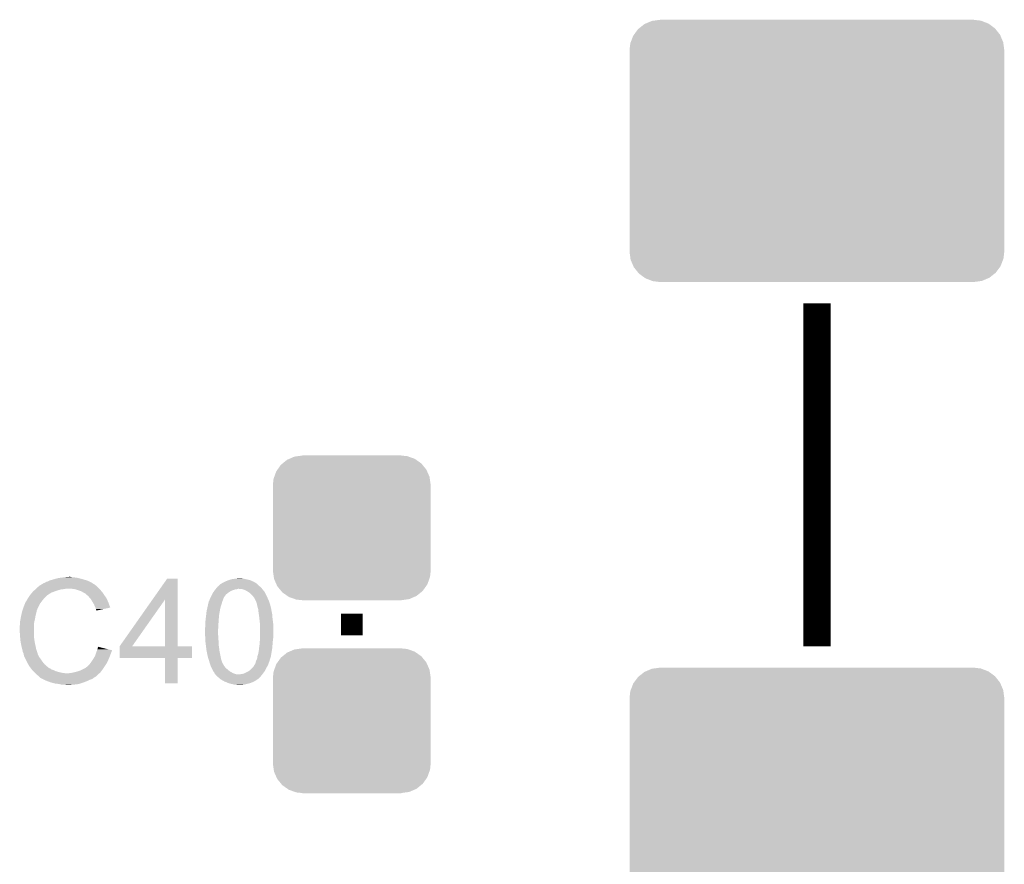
# Model space of a CAD drawing. Extents: x -52 to 48, y -3 to 57.
# Tile 83 of 96: x 24.89 to 34.08, y 33.7 to 41.59. Entities that reach past the tile are written whole.
import ezdxf

# ---------------------------------------------------------------- set-up
doc = ezdxf.new("R2010")
doc.units = 0
doc.layers.get('0').update_dxf_attribs({"linetype": 'CONTINUOUS'})
doc.layers.add('CLICK_SHIELD_FOR_RED_PITAYA_010', color=11, linetype='CONTINUOUS')
doc.layers.add('CLICK_SHIELD_FOR_RED_PITAYA_012', color=8, linetype='CONTINUOUS')

# ---------------------------------------------------------------- blocks, each defined once
blk = doc.blocks.new('CUSTOM_109')
for points in [[(-0.604434, 0.635724), (-0.583128, 0.644948), (0.601098, 0.635724), (0.587958, 0.644948)], [(-0.583128, 0.644948), (-0.536078, 0.665316), (0.587958, 0.644948), (0.530324, 0.665316)], [(-0.536078, 0.665316), (-0.503594, 0.669768), (0.530324, 0.665316), (0.517726, 0.669768)], [(-0.503594, 0.669768), (-0.46228, 0.67543), (0.517726, 0.669768), (0.46228, 0.67543)], [(-0.46228, 0.67543), (-0.46228, 0.67691), (0.46228, 0.67543), (0.46228, 0.67691)], [(-0.693772, 0.544528), (-0.66231, 0.588832), (0.696126, 0.544528), (0.659832, 0.588832)], [(-0.66231, 0.588832), (-0.645876, 0.602148), (0.659832, 0.588832), (0.648922, 0.602148)], [(-0.645876, 0.602148), (-0.604434, 0.635724), (0.648922, 0.602148), (0.601098, 0.635724)], [(-0.730638, 0.458004), (-0.72405, 0.476332), (0.728702, 0.458004), (0.726088, 0.476332)], [(-0.72405, 0.476332), (-0.705438, 0.5281), (0.726088, 0.476332), (0.703344, 0.5281)], [(-0.705438, 0.5281), (-0.693772, 0.544528), (0.703344, 0.5281), (0.696126, 0.544528)], [(-0.7366, 0.40259), (-0.730638, 0.458004), (0.7366, 0.40259), (0.728702, 0.458004)], [(-0.7366, 0.40132), (-0.7366, 0.40259), (0.7366, 0.40132), (0.7366, 0.40259)], [(-0.7366, -0.40132), (-0.7366, 0.40132), (0.7366, -0.40132), (0.7366, 0.40132)], [(-0.7366, -0.40259), (-0.7366, -0.40132), (0.7366, -0.40259), (0.7366, -0.40132)], [(-0.7287, -0.458004), (-0.7366, -0.40259), (0.730638, -0.458004), (0.7366, -0.40259)], [(-0.726088, -0.476332), (-0.7287, -0.458004), (0.724048, -0.476332), (0.730638, -0.458004)], [(-0.703342, -0.5281), (-0.726088, -0.476332), (0.705438, -0.5281), (0.724048, -0.476332)], [(-0.696126, -0.544528), (-0.703342, -0.5281), (0.69377, -0.544528), (0.705438, -0.5281)], [(-0.65983, -0.588832), (-0.696126, -0.544528), (0.66231, -0.588832), (0.69377, -0.544528)], [(-0.648922, -0.602148), (-0.65983, -0.588832), (0.645874, -0.602148), (0.66231, -0.588832)], [(-0.601096, -0.635724), (-0.648922, -0.602148), (0.604434, -0.635724), (0.645874, -0.602148)], [(-0.587958, -0.644948), (-0.601096, -0.635724), (0.583126, -0.644948), (0.604434, -0.635724)], [(-0.530322, -0.665316), (-0.587958, -0.644948), (0.536078, -0.665316), (0.583126, -0.644948)], [(-0.517726, -0.669768), (-0.530322, -0.665316), (0.503592, -0.669768), (0.536078, -0.665316)], [(-0.46228, -0.67543), (-0.517726, -0.669768), (0.46228, -0.67543), (0.503592, -0.669768)], [(-0.46228, -0.67691), (-0.46228, -0.67543), (0.46228, -0.67691), (0.46228, -0.67543)]]:
    blk.add_solid(points)
blk = doc.blocks.new('CUSTOM_227')
for points in [[(-1.599322, 1.189324), (-1.540762, 1.214164), (1.602202, 1.189324), (1.53763, 1.214164)], [(-1.540762, 1.214164), (-1.522956, 1.21656), (1.53763, 1.214164), (1.5314, 1.21656)], [(-1.522956, 1.21656), (-1.46558, 1.22428), (1.5314, 1.21656), (1.46558, 1.22428)], [(-1.46558, 1.22428), (-1.46558, 1.22555), (1.46558, 1.22428), (1.46558, 1.22555)], [(-1.708922, 1.08482), (-1.670124, 1.137512), (1.710318, 1.08482), (1.668688, 1.137512)], [(-1.670124, 1.137512), (-1.661478, 1.144344), (1.668688, 1.137512), (1.66329, 1.144344)], [(-1.661478, 1.144344), (-1.6106, 1.18454), (1.66329, 1.144344), (1.6087, 1.18454)], [(-1.6106, 1.18454), (-1.599322, 1.189324), (1.6087, 1.18454), (1.602202, 1.189324)], [(-1.74234, 1.005622), (-1.73874, 1.014982), (1.741204, 1.005622), (1.739944, 1.014982)], [(-1.73874, 1.014982), (-1.715104, 1.076424), (1.739944, 1.014982), (1.71388, 1.076424)], [(-1.715104, 1.076424), (-1.708922, 1.08482), (1.71388, 1.076424), (1.710318, 1.08482)], [(-1.75006, 0.9398), (-1.74234, 1.005622), (1.75006, 0.9398), (1.741204, 1.005622)], [(-1.75006, -0.9398), (-1.75006, 0.9398), (1.75006, -0.9398), (1.75006, 0.9398)], [(-1.741202, -1.00562), (-1.75006, -0.9398), (1.74234, -1.00562), (1.75006, -0.9398)], [(-1.739944, -1.014982), (-1.741202, -1.00562), (1.738738, -1.014982), (1.74234, -1.00562)], [(-1.713882, -1.076422), (-1.739944, -1.014982), (1.715104, -1.076422), (1.738738, -1.014982)], [(-1.71032, -1.08482), (-1.713882, -1.076422), (1.70892, -1.08482), (1.715104, -1.076422)], [(-1.66869, -1.13751), (-1.71032, -1.08482), (1.670124, -1.13751), (1.70892, -1.08482)], [(-1.663292, -1.144344), (-1.66869, -1.13751), (1.661474, -1.144344), (1.670124, -1.13751)], [(-1.608702, -1.184538), (-1.663292, -1.144344), (1.6106, -1.184538), (1.661474, -1.144344)], [(-1.602204, -1.189324), (-1.608702, -1.184538), (1.599316, -1.189324), (1.6106, -1.184538)], [(-1.53763, -1.214164), (-1.602204, -1.189324), (1.540762, -1.214164), (1.599316, -1.189324)], [(-1.531402, -1.21656), (-1.53763, -1.214164), (1.522954, -1.21656), (1.540762, -1.214164)], [(-1.46558, -1.22428), (-1.531402, -1.21656), (1.46558, -1.22428), (1.522954, -1.21656)], [(-1.46558, -1.22555), (-1.46558, -1.22428), (1.46558, -1.22555), (1.46558, -1.22428)]]:
    blk.add_solid(points)

msp = doc.modelspace()

# ---------------------------------------------------------------- linework, layer by layer
at = {"layer": 'CLICK_SHIELD_FOR_RED_PITAYA_010'}
for points, const_width in [([(32.3342, 35.7378), (32.3342, 38.9382)], 0.254), ([(27.9908, 35.8394), (27.9908, 36.0426)], 0.2032)]:
    msp.add_lwpolyline(points, dxfattribs=dict(at, const_width=const_width))
for points in [[(25.085034, 36.309298), (25.110442, 36.324542), (25.595582, 36.309298), (25.571192, 36.324542)], [(25.110442, 36.324542), (25.112976, 36.32708), (25.571192, 36.324542), (25.567132, 36.32708)], [(25.112976, 36.32708), (25.118064, 36.327082), (25.567132, 36.32708), (25.567128, 36.327082)], [(25.118064, 36.327082), (25.123142, 36.329622), (25.567128, 36.327082), (25.563064, 36.329622)], [(25.123142, 36.329622), (25.130762, 36.3347), (25.563064, 36.329622), (25.554938, 36.3347)], [(25.130762, 36.3347), (25.140922, 36.339782), (25.554938, 36.3347), (25.544776, 36.339782)], [(25.140922, 36.339782), (25.151082, 36.34232), (25.544776, 36.339782), (25.5397, 36.34232)], [(25.151082, 36.34232), (25.156162, 36.34486), (25.5397, 36.34232), (25.53462, 36.34486)], [(25.156162, 36.34486), (25.166322, 36.34994), (25.53462, 36.34486), (25.521078, 36.34994)], [(25.166322, 36.34994), (25.173946, 36.352482), (25.521078, 36.34994), (25.5143, 36.352482)], [(25.173946, 36.352482), (25.18156, 36.35502), (25.5143, 36.352482), (25.50567, 36.35502)], [(25.18156, 36.35502), (25.21712, 36.36518), (25.50567, 36.35502), (25.47112, 36.36518)], [(25.21712, 36.36518), (25.257762, 36.37534), (25.47112, 36.36518), (25.433022, 36.37534)], [(25.257762, 36.37534), (25.27935, 36.37788), (25.433022, 36.37534), (25.41524, 36.37788)], [(25.27935, 36.37788), (25.30094, 36.38042), (25.41524, 36.37788), (25.400002, 36.38042)], [(25.30094, 36.38042), (25.32507, 36.38296), (25.384762, 36.38042), (25.37206, 36.38296)], [(25.32507, 36.38296), (25.349202, 36.3855), (25.37206, 36.38296), (25.361902, 36.3855)], [(26.12864, 36.17207), (26.266126, 36.367688), (26.36521, 36.17207), (26.3652, 36.367688)], [(26.266126, 36.367688), (26.26615, 36.36772), (26.3652, 36.367688), (26.26615, 36.36772)], [(26.763982, 36.31692), (26.766524, 36.31946), (27.10942, 36.31692), (27.106246, 36.31946)], [(26.766524, 36.31946), (26.774132, 36.322004), (27.106246, 36.31946), (27.103066, 36.322004)], [(26.774132, 36.322004), (26.77922, 36.32708), (27.103066, 36.322004), (27.09672, 36.32708)], [(26.77922, 36.32708), (26.779224, 36.327082), (27.09672, 36.32708), (27.096718, 36.327082)], [(26.779224, 36.327082), (26.79446, 36.3347), (27.096718, 36.327082), (27.084018, 36.3347)], [(26.79446, 36.3347), (26.799536, 36.337238), (27.084018, 36.3347), (27.078944, 36.337238)], [(26.799536, 36.337238), (26.804608, 36.339774), (27.078944, 36.337238), (27.076406, 36.339774)], [(26.804608, 36.339774), (26.80462, 36.33978), (27.076406, 36.339774), (27.073864, 36.33978)], [(26.80462, 36.33978), (26.8097, 36.34232), (27.073864, 36.33978), (27.068784, 36.34232)], [(26.8097, 36.34232), (26.828748, 36.34994), (27.068784, 36.34232), (27.05354, 36.34994)], [(26.828748, 36.34994), (26.835098, 36.35248), (27.05354, 36.34994), (27.045074, 36.35248)], [(26.835098, 36.35248), (26.85034, 36.35756), (27.045074, 36.35248), (27.028138, 36.35756)], [(26.85034, 36.35756), (26.865582, 36.36264), (27.028138, 36.35756), (27.00528, 36.36264)], [(26.865582, 36.36264), (26.90114, 36.36772), (27.00528, 36.36264), (26.98496, 36.36772)], [(26.90114, 36.36772), (26.92019, 36.37026), (26.98496, 36.36772), (26.96718, 36.37026)], [(26.92019, 36.37026), (26.939242, 36.3728), (26.96718, 36.37026), (26.951942, 36.3728)], [(24.990596, 36.220398), (25.005144, 36.23818), (25.156158, 36.220398), (25.186638, 36.23818)], [(25.005144, 36.23818), (25.01138, 36.2458), (25.186638, 36.23818), (25.20645, 36.2458)], [(25.01138, 36.2458), (25.01692, 36.25088), (25.20645, 36.2458), (25.21966, 36.25088)], [(25.01692, 36.25088), (25.028004, 36.26104), (25.21966, 36.25088), (25.25014, 36.26104)], [(25.028004, 36.26104), (25.036318, 36.26866), (25.25014, 36.26104), (25.278078, 36.26866)], [(25.036318, 36.26866), (25.039088, 36.2712), (25.278078, 36.26866), (25.306018, 36.2712)], [(25.039088, 36.2712), (25.041858, 36.27374), (25.306018, 36.2712), (25.316178, 36.27374)], [(25.041858, 36.27374), (25.072336, 36.301678), (25.63368, 36.27374), (25.605742, 36.301678)], [(25.072336, 36.301678), (25.072342, 36.301682), (25.605742, 36.301678), (25.605738, 36.301682)], [(25.072342, 36.301682), (25.080804, 36.30676), (25.605738, 36.301682), (25.59812, 36.30676)], [(25.080804, 36.30676), (25.085034, 36.309298), (25.59812, 36.30676), (25.595582, 36.309298)], [(25.4127, 36.26866), (25.379678, 36.27374), (25.63876, 36.26866), (25.63368, 36.27374)], [(25.412706, 36.268658), (25.4127, 36.26866), (25.638762, 36.268658), (25.63876, 36.26866)], [(25.44064, 36.2585), (25.412706, 36.268658), (25.64689, 36.2585), (25.638762, 36.268658)], [(25.44826, 36.25596), (25.44064, 36.2585), (25.64892, 36.25596), (25.64689, 36.2585)], [(25.463498, 36.25088), (25.44826, 36.25596), (25.654, 36.25088), (25.64892, 36.25596)], [(25.47684, 36.243258), (25.463498, 36.25088), (25.661622, 36.243258), (25.654, 36.25088)], [(25.481282, 36.24072), (25.47684, 36.243258), (25.663074, 36.24072), (25.661622, 36.243258)], [(25.496518, 36.2331), (25.481282, 36.24072), (25.667426, 36.2331), (25.663074, 36.24072)], [(25.50414, 36.22802), (25.496518, 36.2331), (25.670328, 36.22802), (25.667426, 36.2331)], [(25.50668, 36.22548), (25.50414, 36.22802), (25.67178, 36.22548), (25.670328, 36.22802)], [(26.689056, 36.225482), (26.694136, 36.23564), (26.822402, 36.225482), (26.8351, 36.23564)], [(26.694136, 36.23564), (26.695402, 36.23817), (26.8351, 36.23564), (26.838472, 36.23817)], [(26.695402, 36.23817), (26.698964, 36.243262), (26.838472, 36.23817), (26.84526, 36.243262)], [(26.698964, 36.243262), (26.707848, 36.25596), (26.84526, 36.243262), (26.86812, 36.25596)], [(26.707848, 36.25596), (26.713178, 36.263578), (26.86812, 36.25596), (26.888438, 36.263578)], [(26.713178, 36.263578), (26.71318, 36.26358), (26.888438, 36.263578), (26.888444, 36.26358)], [(26.71318, 36.26358), (26.717336, 36.26866), (26.888444, 36.26358), (26.906222, 36.26866)], [(26.717336, 36.26866), (26.719416, 36.271202), (26.906222, 36.26866), (26.924002, 36.271202)], [(26.719416, 36.271202), (26.721492, 36.27374), (26.924002, 36.271202), (26.929084, 36.27374)], [(26.721492, 36.27374), (26.731882, 36.28644), (27.153328, 36.27374), (27.142442, 36.28644)], [(26.731882, 36.28644), (26.73604, 36.29152), (27.142442, 36.28644), (27.136516, 36.29152)], [(26.73604, 36.29152), (26.747328, 36.30168), (27.136516, 36.29152), (27.12466, 36.30168)], [(26.747328, 36.30168), (26.76144, 36.31438), (27.12466, 36.30168), (27.11196, 36.31438)], [(26.76144, 36.31438), (26.763982, 36.31692), (27.11196, 36.31438), (27.10942, 36.31692)], [(26.951942, 36.2712), (26.936698, 36.27374), (27.155506, 36.2712), (27.153328, 36.27374)], [(26.967182, 36.271198), (26.951942, 36.2712), (27.155508, 36.271198), (27.155506, 36.2712)], [(26.974792, 36.268662), (26.967182, 36.271198), (27.15768, 36.268662), (27.155508, 36.271198)], [(26.98242, 36.26612), (26.974792, 36.268662), (27.159588, 36.26612), (27.15768, 36.268662)], [(26.995122, 36.26104), (26.98242, 36.26612), (27.163398, 36.26104), (27.159588, 36.26612)], [(27.01798, 36.24834), (26.995122, 36.26104), (27.172922, 36.24834), (27.163398, 36.26104)], [(27.02179, 36.2458), (27.01798, 36.24834), (27.17546, 36.2458), (27.172922, 36.24834)], [(27.033206, 36.23819), (27.02179, 36.2458), (27.18054, 36.23819), (27.17546, 36.2458)], [(27.040842, 36.233098), (27.033206, 36.23819), (27.182576, 36.233098), (27.18054, 36.23819)], [(27.048462, 36.225478), (27.040842, 36.233098), (27.18562, 36.225478), (27.182576, 36.233098)], [(24.92756, 36.10864), (24.939066, 36.136578), (25.06599, 36.10864), (25.07996, 36.136578)], [(24.939066, 36.136578), (24.945342, 36.15181), (25.07996, 36.136578), (25.091806, 36.15181)], [(24.945342, 36.15181), (24.950422, 36.156904), (25.091806, 36.15181), (25.095768, 36.156904)], [(24.950422, 36.156904), (24.952962, 36.161982), (25.095768, 36.156904), (25.099718, 36.161982)], [(24.952962, 36.161982), (24.95804, 36.169602), (25.099718, 36.161982), (25.105644, 36.169602)], [(24.95804, 36.169602), (24.96312, 36.179758), (25.105644, 36.169602), (25.113544, 36.179758)], [(24.96312, 36.179758), (24.964642, 36.182298), (25.113544, 36.179758), (25.11552, 36.182298)], [(24.964642, 36.182298), (24.970738, 36.19246), (25.11552, 36.182298), (25.125682, 36.19246)], [(24.970738, 36.19246), (24.983182, 36.210238), (25.125682, 36.19246), (25.14346, 36.210238)], [(24.983182, 36.210238), (24.98852, 36.21786), (25.14346, 36.210238), (25.153618, 36.21786)], [(24.98852, 36.21786), (24.990596, 36.220398), (25.153618, 36.21786), (25.156158, 36.220398)], [(25.506684, 36.225478), (25.50668, 36.22548), (25.67178, 36.225478), (25.67178, 36.22548)], [(25.52954, 36.20516), (25.506684, 36.225478), (25.686294, 36.20516), (25.67178, 36.225478)], [(25.543258, 36.189918), (25.52954, 36.20516), (25.69718, 36.189918), (25.686294, 36.20516)], [(25.552398, 36.179762), (25.543258, 36.189918), (25.70226, 36.179762), (25.69718, 36.189918)], [(25.558496, 36.1696), (25.552398, 36.179762), (25.70734, 36.1696), (25.70226, 36.179762)], [(25.572212, 36.14674), (25.558496, 36.1696), (25.7175, 36.14674), (25.70734, 36.1696)], [(25.58288, 36.12896), (25.572212, 36.14674), (25.723428, 36.12896), (25.7175, 36.14674)], [(25.821664, 35.735296), (26.12864, 36.17207), (25.938516, 35.735296), (26.245772, 36.17207)], [(26.245792, 35.73526), (26.245772, 36.17207), (26.365232, 35.73526), (26.36521, 36.17207)], [(26.64968, 36.1315), (26.653488, 36.14674), (26.774864, 36.1315), (26.77922, 36.14674)], [(26.653488, 36.14674), (26.65476, 36.151822), (26.77922, 36.14674), (26.780914, 36.151822)], [(26.65476, 36.151822), (26.654766, 36.154366), (26.780914, 36.151822), (26.781762, 36.154366)], [(26.654766, 36.154366), (26.657302, 36.156904), (26.781762, 36.154366), (26.782608, 36.156904)], [(26.657302, 36.156904), (26.659838, 36.16198), (26.782608, 36.156904), (26.7843, 36.16198)], [(26.659838, 36.16198), (26.65984, 36.161982), (26.7843, 36.16198), (26.7843, 36.161982)], [(26.65984, 36.161982), (26.662378, 36.1696), (26.7843, 36.161982), (26.787346, 36.1696)], [(26.662378, 36.1696), (26.66365, 36.174682), (26.787346, 36.1696), (26.78938, 36.174682)], [(26.66365, 36.174682), (26.664922, 36.179764), (26.78938, 36.174682), (26.79065, 36.179764)], [(26.664922, 36.179764), (26.66831, 36.184848), (26.79065, 36.179764), (26.791922, 36.184848)], [(26.66831, 36.184848), (26.67, 36.187382), (26.791922, 36.184848), (26.79361, 36.187382)], [(26.67, 36.187382), (26.67254, 36.192462), (26.79361, 36.187382), (26.797, 36.192462)], [(26.67254, 36.192462), (26.67508, 36.19754), (26.797, 36.192462), (26.799542, 36.19754)], [(26.67508, 36.19754), (26.676354, 36.200086), (26.799542, 36.19754), (26.80208, 36.200086)], [(26.676354, 36.200086), (26.677624, 36.202628), (26.80208, 36.200086), (26.802084, 36.202628)], [(26.677624, 36.202628), (26.683972, 36.21532), (26.802084, 36.202628), (26.81224, 36.21532)], [(26.683972, 36.21532), (26.689056, 36.225482), (26.81224, 36.21532), (26.822402, 36.225482)], [(27.066238, 36.207698), (27.048462, 36.225478), (27.19578, 36.207698), (27.18562, 36.225478)], [(27.068782, 36.205152), (27.066238, 36.207698), (27.196912, 36.205152), (27.19578, 36.207698)], [(27.073874, 36.195004), (27.068782, 36.205152), (27.201424, 36.195004), (27.196912, 36.205152)], [(27.078936, 36.194978), (27.073874, 36.195004), (27.201434, 36.194978), (27.201424, 36.195004)], [(27.078942, 36.192456), (27.078936, 36.194978), (27.202556, 36.192456), (27.201434, 36.194978)], [(27.08656, 36.174678), (27.078942, 36.192456), (27.210458, 36.174678), (27.202556, 36.192456)], [(27.093816, 36.16198), (27.08656, 36.174678), (27.2161, 36.16198), (27.210458, 36.174678)], [(27.09672, 36.156898), (27.093816, 36.16198), (27.217948, 36.156898), (27.2161, 36.16198)], [(27.10434, 36.134038), (27.09672, 36.156898), (27.22626, 36.134038), (27.217948, 36.156898)], [(24.90724, 36.04006), (24.909498, 36.05022), (25.04186, 36.04006), (25.044402, 36.05022)], [(24.909498, 36.05022), (24.911192, 36.057838), (25.044402, 36.05022), (25.046938, 36.057838)], [(24.911192, 36.057838), (24.912322, 36.06292), (25.046938, 36.057838), (25.046938, 36.06292)], [(24.912322, 36.06292), (24.913166, 36.065456), (25.046938, 36.06292), (25.04694, 36.065456)], [(24.913166, 36.065456), (24.91486, 36.070536), (25.04694, 36.065456), (25.049478, 36.070536)], [(24.91486, 36.070536), (24.915706, 36.073076), (25.049478, 36.070536), (25.04948, 36.073076)], [(24.915706, 36.073076), (24.926712, 36.1061), (25.04948, 36.073076), (25.06472, 36.1061)], [(24.926712, 36.1061), (24.92756, 36.10864), (25.06472, 36.1061), (25.06599, 36.10864)], [(25.585138, 36.12388), (25.58288, 36.12896), (25.72512, 36.12388), (25.723428, 36.12896)], [(25.59304, 36.1061), (25.585138, 36.12388), (25.732206, 36.1061), (25.72512, 36.12388)], [(25.596854, 36.098474), (25.59304, 36.1061), (25.735244, 36.098474), (25.732206, 36.1061)], [(25.59812, 36.095942), (25.596854, 36.098474), (25.72373, 36.095942), (25.735244, 36.098474)], [(25.600658, 36.085782), (25.59812, 36.095942), (25.677536, 36.085782), (25.72373, 36.095942)], [(25.6032, 36.0807), (25.600658, 36.085782), (25.65443, 36.0807), (25.677536, 36.085782)], [(25.60574, 36.073084), (25.6032, 36.0807), (25.619802, 36.073084), (25.65443, 36.0807)], [(25.608272, 36.070548), (25.60574, 36.073084), (25.608272, 36.070548), (25.619802, 36.073084)], [(26.630488, 36.027362), (26.63444, 36.06292), (26.75128, 36.027362), (26.757744, 36.06292)], [(26.63444, 36.06292), (26.638954, 36.08324), (26.757744, 36.06292), (26.76144, 36.08324)], [(26.638954, 36.08324), (26.644034, 36.1061), (26.76144, 36.08324), (26.766522, 36.1061)], [(26.644034, 36.1061), (26.649114, 36.12896), (26.766522, 36.1061), (26.77414, 36.12896)], [(26.649114, 36.12896), (26.64968, 36.1315), (26.77414, 36.12896), (26.774864, 36.1315)], [(27.10942, 36.10864), (27.10434, 36.134038), (27.23261, 36.10864), (27.22626, 36.134038)], [(27.110946, 36.103558), (27.10942, 36.10864), (27.23388, 36.103558), (27.23261, 36.10864)], [(27.111708, 36.101014), (27.110946, 36.103558), (27.233886, 36.101014), (27.23388, 36.103558)], [(27.112468, 36.098484), (27.111708, 36.101014), (27.23642, 36.098484), (27.233886, 36.101014)], [(27.113994, 36.093398), (27.112468, 36.098484), (27.236422, 36.093398), (27.23642, 36.098484)], [(27.11628, 36.085776), (27.113994, 36.093398), (27.23896, 36.085776), (27.236422, 36.093398)], [(27.11704, 36.083238), (27.11628, 36.085776), (27.23896, 36.083238), (27.23896, 36.085776)], [(27.11755, 36.078158), (27.11704, 36.083238), (27.23896, 36.078158), (27.23896, 36.083238)], [(27.118564, 36.068), (27.11755, 36.078158), (27.2415, 36.068), (27.23896, 36.078158)], [(27.11958, 36.05784), (27.118564, 36.068), (27.243532, 36.05784), (27.2415, 36.068)], [(27.121758, 36.0426), (27.11958, 36.05784), (27.24658, 36.0426), (27.243532, 36.05784)], [(24.892, 35.95878), (24.89454, 35.97656), (25.024666, 35.95878), (25.028768, 35.97656)], [(24.892, 35.956238), (24.892, 35.95878), (25.02408, 35.956238), (25.024666, 35.95878)], [(24.892, 35.941002), (24.892, 35.956238), (25.022906, 35.941002), (25.02408, 35.956238)], [(24.89454, 35.97656), (24.89692, 35.98926), (25.028768, 35.97656), (25.0317, 35.98926)], [(24.89692, 35.98926), (24.90216, 36.0172), (25.0317, 35.98926), (25.03678, 36.0172)], [(24.90216, 36.0172), (24.90724, 36.04006), (25.03678, 36.0172), (25.04186, 36.04006)], [(26.62174, 35.95116), (26.622304, 35.95624), (26.745882, 35.95116), (26.7462, 35.95624)], [(26.622304, 35.95624), (26.62428, 35.97402), (26.7462, 35.95624), (26.747468, 35.97402)], [(26.62428, 35.97402), (26.62936, 36.0172), (26.747468, 35.97402), (26.750554, 36.0172)], [(26.62936, 36.0172), (26.630488, 36.027362), (26.750554, 36.0172), (26.75128, 36.027362)], [(27.123936, 36.027358), (27.121758, 36.0426), (27.24912, 36.027358), (27.24658, 36.0426)], [(27.126476, 36.00958), (27.123936, 36.027358), (27.24912, 36.00958), (27.24912, 36.027358)], [(27.1272, 36.0045), (27.126476, 36.00958), (27.249756, 36.0045), (27.24912, 36.00958)], [(27.12974, 35.97656), (27.1272, 36.0045), (27.253248, 35.97656), (27.249756, 36.0045)], [(27.13228, 35.953698), (27.12974, 35.97656), (27.256106, 35.953698), (27.253248, 35.97656)], [(27.13228, 35.948618), (27.13228, 35.953698), (27.25674, 35.948618), (27.256106, 35.953698)], [(24.88946, 35.925762), (24.892, 35.941002), (25.021734, 35.925762), (25.022906, 35.941002)], [(24.88946, 35.923222), (24.88946, 35.925762), (25.02154, 35.923222), (25.021734, 35.925762)], [(24.88946, 35.88766), (24.88946, 35.923222), (25.02154, 35.88766), (25.02154, 35.923222)], [(24.891748, 35.841938), (24.88946, 35.88766), (25.02154, 35.841938), (25.02154, 35.88766)], [(26.6192, 35.900362), (26.621738, 35.9156), (26.742762, 35.900362), (26.74366, 35.9156)], [(26.6192, 35.87242), (26.6192, 35.900362), (26.74112, 35.87242), (26.742762, 35.900362)], [(26.6192, 35.872418), (26.6192, 35.87242), (26.74112, 35.872418), (26.74112, 35.87242)], [(26.620404, 35.849562), (26.6192, 35.872418), (26.74112, 35.849562), (26.74112, 35.872418)], [(26.621738, 35.9156), (26.62174, 35.915602), (26.74366, 35.9156), (26.74366, 35.915602)], [(26.62174, 35.915602), (26.62174, 35.95116), (26.74366, 35.915602), (26.745882, 35.95116)], [(27.13228, 35.91306), (27.13228, 35.948618), (27.25674, 35.91306), (27.25674, 35.948618)], [(27.13482, 35.895278), (27.13228, 35.91306), (27.25674, 35.895278), (27.25674, 35.91306)], [(27.13482, 35.82924), (27.13482, 35.895278), (27.25674, 35.82924), (27.25674, 35.895278)], [(24.892, 35.83686), (24.891748, 35.841938), (25.022556, 35.83686), (25.02154, 35.841938)], [(24.892764, 35.829238), (24.892, 35.83686), (25.02408, 35.829238), (25.022556, 35.83686)], [(24.894286, 35.814), (24.892764, 35.829238), (25.02408, 35.814), (25.02408, 35.829238)], [(24.89708, 35.786058), (24.894286, 35.814), (25.028072, 35.786058), (25.02408, 35.814)], [(24.898426, 35.778442), (24.89708, 35.786058), (25.02916, 35.778442), (25.028072, 35.786058)], [(24.9047, 35.74288), (24.898426, 35.778442), (25.036782, 35.74288), (25.02916, 35.778442)], [(26.621206, 35.834322), (26.620404, 35.849562), (26.74366, 35.834322), (26.74112, 35.849562)], [(26.622276, 35.814002), (26.621206, 35.834322), (26.74366, 35.814002), (26.74366, 35.834322)], [(26.623478, 35.79114), (26.622276, 35.814002), (26.7462, 35.79114), (26.74366, 35.814002)], [(26.62428, 35.7759), (26.623478, 35.79114), (26.7462, 35.7759), (26.7462, 35.79114)], [(26.625234, 35.768278), (26.62428, 35.7759), (26.7462, 35.768278), (26.7462, 35.7759)], [(26.628408, 35.74288), (26.625234, 35.768278), (26.74874, 35.74288), (26.7462, 35.768278)], [(27.12974, 35.75304), (27.13119, 35.77336), (27.25053, 35.75304), (27.25166, 35.77336)], [(27.13119, 35.77336), (27.13228, 35.7886), (27.25166, 35.77336), (27.253564, 35.7886)], [(27.13228, 35.7886), (27.132596, 35.79368), (27.253564, 35.7886), (27.2542, 35.79368)], [(27.132596, 35.79368), (27.133708, 35.81146), (27.2542, 35.79368), (27.25674, 35.81146)], [(27.133708, 35.81146), (27.13482, 35.82924), (27.25674, 35.81146), (27.25674, 35.82924)], [(24.90978, 35.72256), (24.9047, 35.74288), (25.041136, 35.72256), (25.036782, 35.74288)], [(24.914136, 35.70732), (24.90978, 35.72256), (25.044402, 35.70732), (25.041136, 35.72256)], [(24.91486, 35.704782), (24.914136, 35.70732), (25.045248, 35.704782), (25.044402, 35.70732)], [(24.9174, 35.687004), (24.91486, 35.704782), (25.051174, 35.687004), (25.045248, 35.704782)], [(24.925018, 35.671762), (24.9174, 35.687004), (25.056252, 35.671762), (25.051174, 35.687004)], [(25.602564, 35.6743), (25.606372, 35.684458), (25.7429, 35.6743), (25.74798, 35.684458)], [(25.606372, 35.684458), (25.610182, 35.694618), (25.74798, 35.684458), (25.75052, 35.694618)], [(25.610182, 35.694618), (25.612078, 35.699672), (25.75052, 35.694618), (25.75052, 35.699672)], [(25.612078, 35.699672), (25.6159, 35.709862), (25.75052, 35.699672), (25.710584, 35.709862)], [(25.6159, 35.709862), (25.621012, 35.732716), (25.710584, 35.709862), (25.621012, 35.732716)], [(25.82164, 35.626072), (25.821642, 35.735228), (26.497248, 35.626072), (26.49728, 35.735228)], [(25.821642, 35.73526), (25.821644, 35.735266), (26.245792, 35.73526), (26.19458, 35.735266)], [(25.821642, 35.735228), (25.821642, 35.73526), (26.49728, 35.735228), (26.365232, 35.73526)], [(25.821644, 35.735266), (25.821664, 35.735296), (26.19458, 35.735266), (25.938516, 35.735296)], [(26.63444, 35.69462), (26.628408, 35.74288), (26.755322, 35.69462), (26.74874, 35.74288)], [(26.636074, 35.687), (26.63444, 35.69462), (26.75636, 35.687), (26.755322, 35.69462)], [(26.64206, 35.65906), (26.636074, 35.687), (26.76195, 35.65906), (26.75636, 35.687)], [(27.117038, 35.66668), (27.12212, 35.692078), (27.238958, 35.66668), (27.243192, 35.692078)], [(27.12212, 35.692078), (27.12466, 35.720022), (27.243192, 35.692078), (27.24785, 35.720022)], [(27.12466, 35.720022), (27.12583, 35.727638), (27.24785, 35.720022), (27.24912, 35.727638)], [(27.12583, 35.727638), (27.12974, 35.75304), (27.24912, 35.727638), (27.25053, 35.75304)], [(24.925444, 35.669216), (24.925018, 35.671762), (25.0571, 35.669216), (25.056252, 35.671762)], [(24.925868, 35.666676), (24.925444, 35.669216), (25.057102, 35.666676), (25.0571, 35.669216)], [(24.926714, 35.661598), (24.925868, 35.666676), (25.05964, 35.661598), (25.057102, 35.666676)], [(24.92756, 35.65652), (24.926714, 35.661598), (25.061334, 35.65652), (25.05964, 35.661598)], [(24.928196, 35.653978), (24.92756, 35.65652), (25.06218, 35.653978), (25.061334, 35.65652)], [(24.930098, 35.646362), (24.928196, 35.653978), (25.066532, 35.646362), (25.06218, 35.653978)], [(24.935182, 35.636198), (24.930098, 35.646362), (25.07234, 35.636198), (25.066532, 35.646362)], [(24.940258, 35.626044), (24.935182, 35.636198), (25.079594, 35.626044), (25.07234, 35.636198)], [(24.94026, 35.623504), (24.940258, 35.626044), (25.08141, 35.623504), (25.079594, 35.626044)], [(24.942802, 35.61842), (24.94026, 35.623504), (25.08504, 35.61842), (25.08141, 35.623504)], [(24.954232, 35.59556), (24.942802, 35.61842), (25.10028, 35.59556), (25.08504, 35.61842)], [(24.96058, 35.58286), (24.954232, 35.59556), (25.11044, 35.58286), (25.10028, 35.59556)], [(25.54478, 35.572702), (25.560022, 35.593022), (25.69845, 35.572702), (25.70861, 35.593022)], [(25.560022, 35.593022), (25.567638, 35.60572), (25.70861, 35.593022), (25.714958, 35.60572)], [(25.567638, 35.60572), (25.571024, 35.6108), (25.714958, 35.60572), (25.7175, 35.6108)], [(25.571024, 35.6108), (25.5778, 35.620958), (25.7175, 35.6108), (25.721852, 35.620958)], [(25.5778, 35.620958), (25.58542, 35.63366), (25.721852, 35.620958), (25.727296, 35.63366)], [(25.58542, 35.63366), (25.592678, 35.646362), (25.727296, 35.63366), (25.73274, 35.646362)], [(25.592678, 35.646362), (25.595582, 35.651442), (25.73274, 35.646362), (25.734432, 35.651442)], [(25.595582, 35.651442), (25.598484, 35.661602), (25.734432, 35.651442), (25.73782, 35.661602)], [(25.598484, 35.661602), (25.60066, 35.66922), (25.73782, 35.661602), (25.740866, 35.66922)], [(25.60066, 35.66922), (25.602564, 35.6743), (25.740866, 35.66922), (25.7429, 35.6743)], [(26.245788, 35.62604), (25.82164, 35.626072), (26.497248, 35.62604), (26.497248, 35.626072)], [(26.24579, 35.626008), (26.245788, 35.62604), (26.3652, 35.626008), (26.497248, 35.62604)], [(26.24582, 35.392392), (26.24579, 35.626008), (26.365168, 35.392392), (26.3652, 35.626008)], [(26.649682, 35.62604), (26.64206, 35.65906), (26.768554, 35.62604), (26.76195, 35.65906)], [(26.654762, 35.610802), (26.649682, 35.62604), (26.7716, 35.610802), (26.768554, 35.62604)], [(26.65984, 35.59556), (26.654762, 35.610802), (26.777316, 35.59556), (26.7716, 35.610802)], [(26.661364, 35.59048), (26.65984, 35.59556), (26.77922, 35.59048), (26.777316, 35.59556)], [(26.66746, 35.57016), (26.661364, 35.59048), (26.78938, 35.57016), (26.77922, 35.59048)], [(27.091638, 35.57778), (27.093162, 35.585398), (27.213562, 35.57778), (27.2161, 35.585398)], [(27.093162, 35.585398), (27.094178, 35.590476), (27.2161, 35.585398), (27.218638, 35.590476)], [(27.094178, 35.590476), (27.09418, 35.590478), (27.218638, 35.590476), (27.218638, 35.590478)], [(27.09418, 35.590478), (27.095024, 35.593014), (27.218638, 35.590478), (27.221174, 35.593014)], [(27.095024, 35.593014), (27.095872, 35.595558), (27.221174, 35.593014), (27.22118, 35.595558)], [(27.095872, 35.595558), (27.09926, 35.605718), (27.22118, 35.595558), (27.22372, 35.605718)], [(27.09926, 35.605718), (27.104338, 35.615878), (27.22372, 35.605718), (27.22626, 35.615878)], [(27.104338, 35.615878), (27.106878, 35.620958), (27.22626, 35.615878), (27.228164, 35.620958)], [(27.106878, 35.620958), (27.108572, 35.636198), (27.228164, 35.620958), (27.233878, 35.636198)], [(27.108572, 35.636198), (27.10942, 35.643818), (27.233878, 35.636198), (27.235148, 35.643818)], [(27.10942, 35.643818), (27.117038, 35.66668), (27.235148, 35.643818), (27.238958, 35.66668)], [(24.9682, 35.57016), (24.96058, 35.58286), (25.1206, 35.57016), (25.11044, 35.58286)], [(24.980392, 35.549842), (24.9682, 35.57016), (25.143458, 35.549842), (25.1206, 35.57016)], [(24.983438, 35.544762), (24.980392, 35.549842), (25.149808, 35.544762), (25.143458, 35.549842)], [(24.995164, 35.52952), (24.983438, 35.544762), (25.168856, 35.52952), (25.149808, 35.544762)], [(24.99517, 35.529514), (24.995164, 35.52952), (25.173946, 35.529514), (25.168856, 35.52952)], [(24.997118, 35.52698), (24.99517, 35.529514), (25.17648, 35.52698), (25.173946, 35.529514)], [(25.001026, 35.5219), (24.997118, 35.52698), (25.184102, 35.5219), (25.17648, 35.52698)], [(25.002982, 35.519358), (25.001026, 35.5219), (25.189182, 35.519358), (25.184102, 35.5219)], [(25.004934, 35.51682), (25.002982, 35.519358), (25.199342, 35.51682), (25.189182, 35.519358)], [(25.00884, 35.511742), (25.004934, 35.51682), (25.209498, 35.511742), (25.199342, 35.51682)], [(25.013924, 35.506658), (25.00884, 35.511742), (25.219662, 35.506658), (25.209498, 35.511742)], [(25.021542, 35.49904), (25.013924, 35.506658), (25.24506, 35.49904), (25.219662, 35.506658)], [(25.029162, 35.49142), (25.021542, 35.49904), (25.273, 35.49142), (25.24506, 35.49904)], [(25.38729, 35.491418), (25.4, 35.49396), (25.6413, 35.491418), (25.643206, 35.49396)], [(25.4, 35.49396), (25.42794, 35.50158), (25.643206, 35.49396), (25.64892, 35.50158)], [(25.42794, 35.50158), (25.45842, 35.51174), (25.64892, 35.50158), (25.65654, 35.51174)], [(25.45842, 35.51174), (25.499048, 35.53206), (25.65654, 35.51174), (25.67178, 35.53206)], [(25.499048, 35.53206), (25.504128, 35.5346), (25.67178, 35.53206), (25.673472, 35.5346)], [(25.504128, 35.5346), (25.519378, 35.547298), (25.673472, 35.5346), (25.681938, 35.547298)], [(25.519378, 35.547298), (25.527004, 35.554922), (25.681938, 35.547298), (25.68702, 35.554922)], [(25.527004, 35.554922), (25.53207, 35.557464), (25.68702, 35.554922), (25.688714, 35.557464)], [(25.53207, 35.557464), (25.537162, 35.565082), (25.688714, 35.557464), (25.693794, 35.565082)], [(25.537162, 35.565082), (25.542236, 35.570158), (25.693794, 35.565082), (25.697178, 35.570158)], [(25.542236, 35.570158), (25.54478, 35.572702), (25.697178, 35.570158), (25.69845, 35.572702)], [(26.673386, 35.552386), (26.66746, 35.57016), (26.799538, 35.552386), (26.78938, 35.57016)], [(26.674234, 35.54984), (26.673386, 35.552386), (26.802078, 35.54984), (26.799538, 35.552386)], [(26.67508, 35.547302), (26.674234, 35.54984), (26.803984, 35.547302), (26.802078, 35.54984)], [(26.679436, 35.539682), (26.67508, 35.547302), (26.8097, 35.539682), (26.803984, 35.547302)], [(26.68524, 35.529522), (26.679436, 35.539682), (26.81986, 35.529522), (26.8097, 35.539682)], [(26.686332, 35.526978), (26.68524, 35.529522), (26.822402, 35.526978), (26.81986, 35.529522)], [(26.691774, 35.51428), (26.686332, 35.526978), (26.83764, 35.51428), (26.822402, 35.526978)], [(26.69286, 35.511742), (26.691774, 35.51428), (26.841024, 35.511742), (26.83764, 35.51428)], [(26.700478, 35.499042), (26.69286, 35.511742), (26.857956, 35.499042), (26.841024, 35.511742)], [(26.70048, 35.49904), (26.700478, 35.499042), (26.857958, 35.49904), (26.857956, 35.499042)], [(26.708098, 35.488882), (26.70048, 35.49904), (26.876244, 35.488882), (26.857958, 35.49904)], [(26.987498, 35.483798), (27.00782, 35.49396), (27.162064, 35.483798), (27.169452, 35.49396)], [(27.00782, 35.49396), (27.030674, 35.506658), (27.169452, 35.49396), (27.178682, 35.506658)], [(27.030674, 35.506658), (27.033864, 35.50921), (27.178682, 35.506658), (27.180538, 35.50921)], [(27.033864, 35.50921), (27.043378, 35.516818), (27.180538, 35.50921), (27.184344, 35.516818)], [(27.043378, 35.516818), (27.06116, 35.5346), (27.184344, 35.516818), (27.19324, 35.5346)], [(27.06116, 35.5346), (27.06624, 35.53968), (27.19324, 35.5346), (27.196062, 35.53968)], [(27.06624, 35.53968), (27.076396, 35.552372), (27.196062, 35.53968), (27.203112, 35.552372)], [(27.076396, 35.552372), (27.0764, 35.554914), (27.203112, 35.552372), (27.204524, 35.554914)], [(27.0764, 35.554914), (27.07894, 35.55746), (27.204524, 35.554914), (27.20594, 35.55746)], [(27.07894, 35.55746), (27.081476, 35.559998), (27.20594, 35.55746), (27.207208, 35.559998)], [(27.081476, 35.559998), (27.08402, 35.567618), (27.207208, 35.559998), (27.21102, 35.567618)], [(27.08402, 35.567618), (27.091638, 35.577772), (27.21102, 35.567618), (27.213558, 35.577772)], [(27.091638, 35.577772), (27.091638, 35.57778), (27.213558, 35.577772), (27.213562, 35.57778)], [(25.034242, 35.48634), (25.029162, 35.49142), (25.303478, 35.48634), (25.273, 35.49142)], [(25.036782, 35.4838), (25.034242, 35.48634), (25.336498, 35.4838), (25.303478, 35.48634)], [(25.0444, 35.476182), (25.036782, 35.4838), (25.62352, 35.476182), (25.63241, 35.4838)], [(25.0444, 35.47618), (25.0444, 35.476182), (25.623516, 35.47618), (25.62352, 35.476182)], [(25.057098, 35.466022), (25.0444, 35.47618), (25.613358, 35.466022), (25.623516, 35.47618)], [(25.067258, 35.455862), (25.057098, 35.466022), (25.603198, 35.455862), (25.613358, 35.466022)], [(25.071072, 35.45332), (25.067258, 35.455862), (25.600656, 35.45332), (25.603198, 35.455862)], [(25.07488, 35.45078), (25.071072, 35.45332), (25.59304, 35.45078), (25.600656, 35.45332)], [(25.074882, 35.450778), (25.07488, 35.45078), (25.593036, 35.450778), (25.59304, 35.45078)], [(25.07996, 35.4457), (25.074882, 35.450778), (25.58542, 35.4457), (25.593036, 35.450778)], [(25.085034, 35.440626), (25.07996, 35.4457), (25.578658, 35.440626), (25.58542, 35.4457)], [(25.087584, 35.44062), (25.085034, 35.440626), (25.57865, 35.44062), (25.578658, 35.440626)], [(25.09013, 35.438082), (25.087584, 35.44062), (25.575266, 35.438082), (25.57865, 35.44062)], [(25.105374, 35.430458), (25.09013, 35.438082), (25.565108, 35.430458), (25.575266, 35.438082)], [(25.115526, 35.42538), (25.105374, 35.430458), (25.54732, 35.42538), (25.565108, 35.430458)], [(25.13076, 35.41776), (25.115526, 35.42538), (25.53208, 35.41776), (25.54732, 35.42538)], [(25.151078, 35.41014), (25.13076, 35.41776), (25.5143, 35.41014), (25.53208, 35.41776)], [(25.1714, 35.402518), (25.151078, 35.41014), (25.493974, 35.402518), (25.5143, 35.41014)], [(25.197306, 35.3949), (25.1714, 35.402518), (25.47366, 35.3949), (25.493974, 35.402518)], [(25.344122, 35.4838), (25.354282, 35.48634), (25.63241, 35.4838), (25.635374, 35.48634)], [(25.364442, 35.48634), (25.3746, 35.48888), (25.635374, 35.48634), (25.638338, 35.48888)], [(25.3746, 35.48888), (25.38729, 35.491418), (25.638338, 35.48888), (25.6413, 35.491418)], [(26.708948, 35.48634), (26.708098, 35.488882), (26.880818, 35.48634), (26.876244, 35.488882)], [(26.71064, 35.481262), (26.708948, 35.48634), (26.894786, 35.481262), (26.880818, 35.48634)], [(26.713174, 35.476204), (26.71064, 35.481262), (26.908698, 35.476204), (26.894786, 35.481262)], [(26.71551, 35.476182), (26.713174, 35.476204), (26.908758, 35.476182), (26.908698, 35.476204)], [(26.715722, 35.47618), (26.71551, 35.476182), (26.923998, 35.47618), (26.908758, 35.476182)], [(26.7179, 35.47364), (26.715722, 35.47618), (26.939238, 35.47364), (26.923998, 35.47618)], [(26.730958, 35.4584), (26.7179, 35.47364), (27.141932, 35.4584), (27.154124, 35.47364)], [(26.733924, 35.45586), (26.730958, 35.4584), (27.1399, 35.45586), (27.141932, 35.4584)], [(26.763566, 35.43046), (26.733924, 35.45586), (27.114504, 35.43046), (27.1399, 35.45586)], [(26.763604, 35.430428), (26.763566, 35.43046), (27.11196, 35.430428), (27.114504, 35.43046)], [(26.76653, 35.42792), (26.763604, 35.430428), (27.111936, 35.42792), (27.11196, 35.430428)], [(26.766542, 35.427914), (26.76653, 35.42792), (27.111936, 35.427914), (27.111936, 35.42792)], [(26.775422, 35.422838), (26.766542, 35.427914), (27.101798, 35.422838), (27.111936, 35.427914)], [(26.793192, 35.41268), (26.775422, 35.422838), (27.086558, 35.41268), (27.101798, 35.422838)], [(26.802078, 35.4076), (26.793192, 35.41268), (27.076398, 35.4076), (27.086558, 35.41268)], [(26.815626, 35.40252), (26.802078, 35.4076), (27.06624, 35.40252), (27.076398, 35.4076)], [(26.8224, 35.39998), (26.815626, 35.40252), (27.059888, 35.39998), (27.06624, 35.40252)], [(26.840182, 35.39236), (26.8224, 35.39998), (27.040838, 35.39236), (27.059888, 35.39998)], [(26.946856, 35.47364), (26.951938, 35.476178), (27.154124, 35.47364), (27.156154, 35.476178)], [(26.951938, 35.476178), (26.96718, 35.47872), (27.156154, 35.476178), (27.158188, 35.47872)], [(26.96718, 35.47872), (26.977342, 35.48126), (27.158188, 35.47872), (27.16022, 35.48126)], [(26.977342, 35.48126), (26.987498, 35.483798), (27.16022, 35.48126), (27.162064, 35.483798)], [(25.214578, 35.38982), (25.197306, 35.3949), (25.458418, 35.38982), (25.47366, 35.3949)], [(25.234898, 35.38728), (25.214578, 35.38982), (25.450798, 35.38728), (25.458418, 35.38982)], [(25.255218, 35.38474), (25.234898, 35.38728), (25.439368, 35.38474), (25.450798, 35.38728)], [(25.26538, 35.3822), (25.255218, 35.38474), (25.427938, 35.3822), (25.439368, 35.38474)], [(25.27554, 35.37966), (25.26538, 35.3822), (25.40254, 35.37966), (25.427938, 35.3822)], [(25.290778, 35.37712), (25.27554, 35.37966), (25.3746, 35.37712), (25.40254, 35.37966)], [(25.331418, 35.37458), (25.318718, 35.37712), (25.346662, 35.37458), (25.3746, 35.37712)], [(26.365168, 35.39236), (26.24582, 35.392392), (26.365168, 35.39236), (26.365168, 35.392392)], [(26.855418, 35.387282), (26.840182, 35.39236), (27.020526, 35.387282), (27.040838, 35.39236)], [(26.873198, 35.38474), (26.855418, 35.387282), (27.01036, 35.38474), (27.020526, 35.387282)], [(26.888438, 35.379662), (26.873198, 35.38474), (26.988354, 35.379662), (27.01036, 35.38474)], [(26.903678, 35.37712), (26.888438, 35.379662), (26.97734, 35.37712), (26.988354, 35.379662)], [(26.923998, 35.37458), (26.913838, 35.37712), (26.939242, 35.37458), (26.97734, 35.37712)]]:
    msp.add_solid(points, dxfattribs=at)

# ---------------------------------------------------------------- block references
at = {"layer": 'CLICK_SHIELD_FOR_RED_PITAYA_012'}
for name, p in [('CUSTOM_227', (32.3342, 40.36314)), ('CUSTOM_109', (27.9908, 36.8427)), ('CUSTOM_109', (27.9908, 35.04184)), ('CUSTOM_227', (32.3342, 34.31286))]:
    msp.add_blockref(name, p, dxfattribs=at)

doc.saveas('drawing.dxf')
